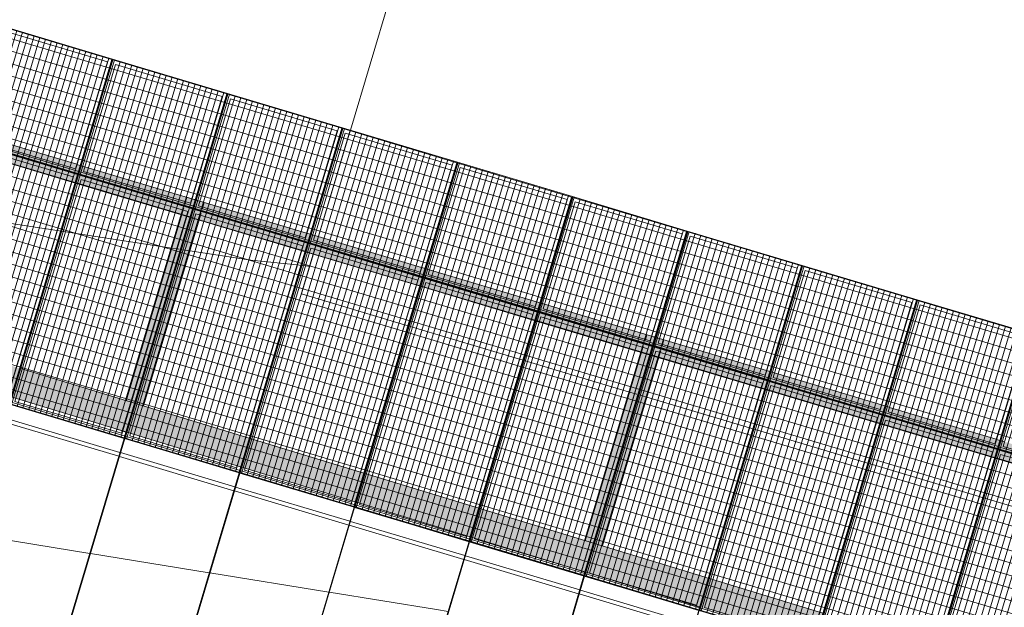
# Model space of a CAD drawing. Header units: metres. Extents: x -373759 to -373409, y 810976 to 811228.
# Tile 109 of 153: x -373553.12 to -373544.91, y 811109.8 to 811114.69. Entities that reach past the tile are written whole.
import ezdxf

# ---------------------------------------------------------------- set-up
doc = ezdxf.new("R2010")
doc.units = ezdxf.units.M
doc.header["$XCLIPFRAME"] = 2
for name, color, linetype, lineweight in [('A-FLOR', 7, 'Continuous', 5), ('A-GENM', 7, 'Continuous', 5), ('I-WALL', 7, 'Continuous', 5), ('S-BEAM', 7, 'Continuous', 5)]:
    doc.layers.add(name, color=color, linetype=linetype, lineweight=lineweight)
doc.layers.add('BASE ALAMEDA JULIO MULLER 1_explodidoR01_dwg', color=7, linetype='Continuous', lineweight=5, true_color=0x767676)
doc.layers.add('Curva_Intermediária', color=7, linetype='Continuous', lineweight=9, true_color=0x656565)
picture_1 = doc.add_image_def('image1.jpg', size_in_pixel=(999, 584))

# ---------------------------------------------------------------- blocks, each defined once
blk = doc.blocks.new('BVG-PEX-URB-RV-CULT-0003_rvt-1-PISTA INFERIOR PARTE 1')
at = {"layer": 'A-FLOR', "color": 8, "true_color": 0x808080}
for p, q in [((-173212.9, 854845.3), (-174109.6, 851845.2)), ((-174109.7, 851844.8), (-174111.1, 851840.4)), ((-174119.6, 851811.6), (-174374.5, 850958.9)), ((-174111.6, 851838.5), (-174119.6, 851811.6)), ((-174374.5, 850958.9), (-174386, 850920.6)), ((-174401.7, 850868.1), (-174406, 850853.5)), ((-174396.1, 850886.7), (-174397.1, 850883.3)), ((-174386, 850920.6), (-174390.3, 850906)), ((-174417.5, 850815.2), (-174517.1, 850482)), ((-174406, 850853.5), (-174417.5, 850815.2)), ((-174517.1, 850482), (-173658.4, 850225.3)), ((-173658.4, 850225.3), (-173625.9, 850215.6)), ((-173623.8, 850215), (-173591.3, 850205.3)), ((-173591.3, 850205.3), (-172700.3, 849939)), ((-172700.3, 849939), (-172667.7, 849929.3)), ((-172665.7, 849928.7), (-172633.2, 849918.9)), ((-172633.2, 849918.9), (-171782, 849664.5)), ((-171782, 849664.5), (-171742.1, 849652.6)), ((-171742.1, 849652.6), (-171725.9, 849647.7)), ((-171724.8, 849647.4), (-171721.9, 849646.5)), ((-171713.4, 849644), (-171709.6, 849642.9)), ((-171695.4, 849638.6), (-171692.2, 849637.7)), ((-171691.2, 849637.4), (-171675.1, 849632.6)), ((-171675.1, 849632.6), (-171638.3, 849621.6)), ((-171638.3, 849621.6), (-170784, 849366.2)), ((-170784, 849366.2), (-170751.5, 849356.5)), ((-170749.5, 849355.9), (-170717, 849346.2)), ((-170717, 849346.2), (-169825.9, 849079.9)), ((-169825.9, 849079.9), (-169797.2, 849071.3)), ((-169791.4, 849069.5), (-169758.8, 849059.8)), ((-169758.8, 849059.8), (-168867.8, 848793.5)), ((-168867.8, 848793.5), (-168835.3, 848783.8)), ((-168833.2, 848783.2), (-168800.7, 848773.5)), ((-168800.7, 848773.5), (-167949.5, 848519))]:
    blk.add_line(p, q, dxfattribs=at)
blk = doc.blocks.new('BASE ALAMEDA JULIO MULLER 1_explodidoR01_dwg-478056-PISTA INFERIOR PARTE 1')
at = {"layer": 'Curva_Intermediária', "color": 9, "lineweight": 5, "true_color": 0xc0c0c0}
for p, q in [((69437.8, 867563.6), (68583.2, 867952.9)), ((69468.8, 867549.4), (69437.8, 867563.6)), ((69502.1, 867534.2), (69471.1, 867548.4)), ((70318.5, 867162.3), (69502.1, 867534.2)), ((70356.7, 867144.9), (70318.5, 867162.3)), ((70372.4, 867137.7), (70356.7, 867144.9)), ((70376.2, 867136), (70373.3, 867137.3)), ((70388, 867130.6), (70384.2, 867132.3)), ((70404.7, 867123), (70401.5, 867124.5)), ((70421, 867115.6), (70405.5, 867122.6)), ((70456.3, 867099.5), (70421, 867115.6)), ((70924.5, 866886.2), (70456.3, 867099.5)), ((71285.2, 866741.4), (70924.5, 866886.2)), ((71317.8, 866728.3), (71285.2, 866741.4)), ((71351.3, 866714.8), (71318.7, 866727.9)), ((71383.2, 866702), (71351.3, 866714.8)), ((69881.1, 864474.4), (68971.9, 864899)), ((70794.9, 864047.7), (69885.7, 864472.3))]:
    blk.add_line(p, q, dxfattribs=at)
at = {"layer": 'Curva_Intermediária', "color": 9, "lineweight": 5, "true_color": 0xc0c0c0, "flags": 128}
for points in [[(68967.3, 864901.1), (68108.5, 865302.2), (68059.8, 865328.4)], [(71708.5, 863620.8), (71620.5, 863662.2), (70799.4, 864045.6)]]:
    blk.add_lwpolyline(points, dxfattribs=at)
blk = doc.blocks.new('_EST_ PLACA PISO ESTRUTURAL MEIO - _EST_ PLACA PISO ESTRUTURAL MEIO-V189-PISTA INFERIOR PARTE 1')
at = {"layer": 'A-GENM', "color": 253, "true_color": 0xaaaaaa}
for p, q in [((-1000, 500), (-1000, -500)), ((-997.5, 500), (997.5, 500)), ((-875.8, 500), (-997.5, 500)), ((997.5, 497.5), (-997.5, 497.5)), ((-997.5, 497.5), (997.5, 497.5)), ((-997.5, 497.5), (-997.5, -497.5)), ((-997.5, 497.5), (-997.5, -497.5)), ((-997.5, -497.5), (-997.5, 497.5)), ((-997.5, 497.5), (-997.5, -497.5)), ((-842.5, 500), (-875.8, 500)), ((-875.8, 497.5), (-875.8, -497.5)), ((842.5, 500), (-842.5, 500)), ((-842.5, -497.5), (-842.5, 497.5)), ((875.8, 500), (842.5, 500)), ((842.5, 497.5), (842.5, -497.5)), ((997.5, 500), (875.8, 500)), ((875.8, 497.5), (875.8, -497.5)), ((997.5, -497.5), (997.5, 497.5)), ((997.5, 497.5), (997.5, -497.5)), ((997.5, 497.5), (997.5, -497.5)), ((997.5, 497.5), (997.5, -497.5)), ((1000, 500), (1000, -500)), ((997.5, -497.5), (-997.5, -497.5)), ((-997.5, -497.5), (997.5, -497.5)), ((-997.5, -500), (-875.8, -500)), ((997.5, -500), (-997.5, -500)), ((-875.8, -500), (-842.5, -500)), ((-842.5, -500), (842.5, -500)), ((842.5, -500), (875.8, -500)), ((875.8, -500), (997.5, -500))]:
    blk.add_line(p, q, dxfattribs=at)
blk = doc.blocks.new('_EST_ PLACA PISO ESTRUTURAL MEIO - _EST_ PLACA PISO ESTRUTURAL MEIO-V276-PISTA INFERIOR PARTE 1')
at = {"layer": 'A-GENM', "color": 253, "true_color": 0xaaaaaa}
for p, q in [((-1000, 500), (-1000, -500)), ((-997.5, 500), (997.5, 500)), ((-875.8, 500), (-997.5, 500)), ((-997.5, 499.2), (-997.5, 500)), ((-997.5, 500), (-997.5, 499.2)), ((997.5, 497.5), (-997.5, 497.5)), ((-997.5, 497.5), (997.5, 497.5)), ((-997.5, 497.5), (-997.5, -497.5)), ((-997.5, 497.5), (-997.5, -497.5)), ((-997.5, -497.5), (-997.5, 497.5)), ((-997.5, 497.5), (-997.5, -497.5)), ((-842.5, 500), (-875.8, 500)), ((-875.8, 497.5), (-875.8, -497.5)), ((842.5, 500), (-842.5, 500)), ((-842.5, -497.5), (-842.5, 497.5)), ((875.8, 500), (842.5, 500)), ((842.5, 497.5), (842.5, -497.5)), ((997.5, 500), (875.8, 500)), ((875.8, 497.5), (875.8, -497.5)), ((997.5, -497.5), (997.5, 497.5)), ((997.5, 497.5), (997.5, -497.5)), ((997.5, 497.5), (997.5, -497.5)), ((997.5, 497.5), (997.5, -497.5)), ((1000, 500), (1000, -500)), ((997.5, -497.5), (-997.5, -497.5)), ((-997.5, -497.5), (997.5, -497.5)), ((-997.5, -500), (-875.8, -500)), ((997.5, -500), (-997.5, -500)), ((-875.8, -500), (-842.5, -500)), ((-842.5, -500), (842.5, -500)), ((842.5, -500), (875.8, -500)), ((875.8, -500), (997.5, -500))]:
    blk.add_line(p, q, dxfattribs=at)
blk = doc.blocks.new('_EME_ GRADEX PISO 3X1  - _EME_ GRADEX PISO 3X1 -V279-PISTA INFERIOR PARTE 1')
at = {"layer": 'A-GENM', "true_color": 0xaaaaaa}
h = blk.add_hatch(dxfattribs=at)
h.set_pattern_fill('FP_1', color=253, style=0, pattern_type=2)
h.set_pattern_definition([(270, (3125.54, 1874.46), (100, 6e-15), []), (0, (3125.54, 1874.46), (0, 50), [])])
h.paths.add_polyline_path([(0, -1000), (3000, -1000), (3000, 0), (0, 0), (0, -491.2)], flags=0)
at = {"layer": 'A-GENM', "color": 253, "true_color": 0xaaaaaa}
for p, q in [((0, 0), (2000, 0)), ((2000, 0), (0, 0)), ((0, 0), (0, -1000)), ((0, 0), (3000, 0)), ((3000, 0), (0, 0)), ((0, 0), (0, -1000)), ((2000, 0), (2000, -1000)), ((2000, -1000), (2000, 0)), ((3000, 0), (3000, -1000)), ((3000, -1000), (3000, 0)), ((0, -997.5), (0, -2.5)), ((0, -997.5), (0, -2.5)), ((5, -5), (1995, -5)), ((5, -995), (5, -5)), ((5, -5), (1995, -5)), ((5, -995), (5, -5)), ((1965, -35), (35, -35)), ((35, -35), (35, -965)), ((35, -965), (35, -35)), ((35, -35), (1965, -35)), ((1965, -965), (1965, -35)), ((1965, -35), (1965, -965)), ((1995, -5), (1995, -995)), ((1995, -5), (1995, -995)), ((2000, -1000), (2000, 0)), ((2000, 0), (3000, 0)), ((3000, 0), (2000, 0)), ((2000, 0), (2000, -1000)), ((2005, -5), (2995, -5)), ((2005, -995), (2005, -5)), ((2005, -5), (2995, -5)), ((2005, -995), (2005, -5)), ((2965, -35), (2035, -35)), ((2035, -35), (2035, -965)), ((2035, -965), (2035, -35)), ((2035, -35), (2965, -35)), ((2965, -965), (2965, -35)), ((2965, -35), (2965, -965)), ((2995, -5), (2995, -995)), ((2995, -5), (2995, -995)), ((3000, 0), (3000, -1000)), ((3000, -1000), (3000, 0)), ((35, -965), (1965, -965)), ((1965, -965), (35, -965)), ((2035, -965), (2965, -965)), ((2965, -965), (2035, -965)), ((2000, -1000), (0, -1000)), ((0, -1000), (2000, -1000)), ((3000, -1000), (0, -1000)), ((0, -1000), (3000, -1000)), ((1995, -995), (5, -995)), ((1995, -995), (5, -995)), ((3000, -1000), (2000, -1000)), ((2000, -1000), (3000, -1000)), ((2995, -995), (2005, -995)), ((2995, -995), (2005, -995))]:
    blk.add_line(p, q, dxfattribs=at)
blk = doc.blocks.new('M_W-Wide Flange - VIGA I 15X17-4432594-PISTA INFERIOR PARTE 1')
at = {"layer": 'S-BEAM', "true_color": 0xff8080, "transparency": 33554432}
for points in [[(-20037, 75), (-20036.3, 19.7), (20035.9, 21.8), (20035.9, 75), (-20036.8, 75)], [(-20037, 75), (-20037, -75), (20035.9, -75), (20035.9, 75), (-20036.8, 75)], [(-20037, 19.7), (-20036.4, 2.7), (20035.9, 5), (20033.3, 19.7), (-20037, 19.7)], [(-20037, -2.8), (-20034.5, -19.8), (20035.9, -19.8), (20035.2, -2.8), (-20035.1, -2.8)], [(-20037, -19.8), (-20037, -75), (20035.9, -75), (20035.9, -19.8), (-20035.7, -19.8)]]:
    blk.add_hatch(color=11, dxfattribs=at).paths.add_polyline_path(points, flags=0)
at = {"layer": 'S-BEAM'}
for p, q in [((960.2, 2.7), (-34.3, 2.7)), ((1960.2, 2.7), (965.7, 2.7)), ((2960.2, 2.7), (1965.7, 2.7)), ((3960.2, 2.7), (2965.7, 2.7)), ((4960.2, 2.7), (3965.7, 2.7)), ((5960.2, 2.7), (4965.7, 2.7)), ((6960.2, 2.7), (5965.7, 2.7)), ((7960.2, 2.7), (6965.7, 2.7)), ((8960.2, 2.7), (7965.7, 2.7)), ((9960.2, 2.7), (8965.7, 2.7)), ((960.2, -2.8), (-34.3, -2.8)), ((1960.2, -2.8), (965.7, -2.8)), ((2960.2, -2.8), (1965.7, -2.8)), ((3960.2, -2.8), (2965.7, -2.8)), ((4960.2, -2.8), (3965.7, -2.8)), ((5960.2, -2.8), (4965.7, -2.8)), ((6960.2, -2.8), (5965.7, -2.8)), ((7960.2, -2.8), (6965.7, -2.8)), ((8960.2, -2.8), (7965.7, -2.8)), ((9960.2, -2.8), (8965.7, -2.8))]:
    blk.add_line(p, q, dxfattribs=at)
at = {"layer": 'S-BEAM', "color": 1, "true_color": 0xff0000}
for p, q in [((928, 75), (-2, 75)), ((-2, 75), (928, 75)), ((-2, 75), (928, 75)), ((-2, 75), (928, 75)), ((956.9, 75), (928, 75)), ((928, 75), (956.9, 75)), ((928, 75), (956.9, 75)), ((928, 75), (956.9, 75)), ((962.8, 75), (958, 75)), ((958, 75), (962.8, 75)), ((958, 75), (962.8, 75)), ((958, 75), (962.8, 75)), ((968, 75), (963.2, 75)), ((963.2, 75), (968, 75)), ((963.2, 75), (968, 75)), ((963.2, 75), (968, 75)), ((998, 75), (969, 75)), ((969, 75), (998, 75)), ((969, 75), (998, 75)), ((969, 75), (998, 75)), ((1928, 75), (998, 75)), ((998, 75), (1928, 75)), ((998, 75), (1928, 75)), ((998, 75), (1928, 75)), ((1956.9, 75), (1928, 75)), ((1928, 75), (1956.9, 75)), ((1928, 75), (1956.9, 75)), ((1928, 75), (1956.9, 75)), ((1962.8, 75), (1958, 75)), ((1958, 75), (1962.8, 75)), ((1958, 75), (1962.8, 75)), ((1958, 75), (1962.8, 75)), ((1968, 75), (1963.2, 75)), ((1963.2, 75), (1968, 75)), ((1963.2, 75), (1968, 75)), ((1963.2, 75), (1968, 75)), ((1998, 75), (1969, 75)), ((1969, 75), (1998, 75)), ((1969, 75), (1998, 75)), ((1969, 75), (1998, 75)), ((2928, 75), (1998, 75)), ((1998, 75), (2928, 75)), ((1998, 75), (2928, 75)), ((1998, 75), (2928, 75)), ((2956.9, 75), (2928, 75)), ((2928, 75), (2956.9, 75)), ((2928, 75), (2956.9, 75)), ((2928, 75), (2956.9, 75)), ((2962.8, 75), (2958, 75)), ((2958, 75), (2962.8, 75)), ((2958, 75), (2962.8, 75)), ((2958, 75), (2962.8, 75)), ((2968, 75), (2963.2, 75)), ((2963.2, 75), (2968, 75)), ((2963.2, 75), (2968, 75)), ((2963.2, 75), (2968, 75)), ((2998, 75), (2969, 75)), ((2969, 75), (2998, 75)), ((2969, 75), (2998, 75)), ((2969, 75), (2998, 75)), ((3928, 75), (2998, 75)), ((2998, 75), (3928, 75)), ((2998, 75), (3928, 75)), ((2998, 75), (3928, 75)), ((3956.9, 75), (3928, 75)), ((3928, 75), (3956.9, 75)), ((3928, 75), (3956.9, 75)), ((3928, 75), (3956.9, 75)), ((3962.8, 75), (3958, 75)), ((3958, 75), (3962.8, 75)), ((3958, 75), (3962.8, 75)), ((3958, 75), (3962.8, 75)), ((3968, 75), (3963.2, 75)), ((3963.2, 75), (3968, 75)), ((3963.2, 75), (3968, 75)), ((3963.2, 75), (3968, 75)), ((3998, 75), (3969, 75)), ((3969, 75), (3998, 75)), ((3969, 75), (3998, 75)), ((3969, 75), (3998, 75)), ((4928, 75), (3998, 75)), ((3998, 75), (4928, 75)), ((3998, 75), (4928, 75)), ((3998, 75), (4928, 75)), ((4956.9, 75), (4928, 75)), ((4928, 75), (4956.9, 75)), ((4928, 75), (4956.9, 75)), ((4928, 75), (4956.9, 75)), ((4962.8, 75), (4958, 75)), ((4958, 75), (4962.8, 75)), ((4958, 75), (4962.8, 75)), ((4958, 75), (4962.8, 75)), ((4968, 75), (4963.2, 75)), ((4963.2, 75), (4968, 75)), ((4963.2, 75), (4968, 75)), ((4963.2, 75), (4968, 75)), ((4998, 75), (4969, 75)), ((4969, 75), (4998, 75)), ((4969, 75), (4998, 75)), ((4969, 75), (4998, 75)), ((5928, 75), (4998, 75)), ((4998, 75), (5928, 75)), ((4998, 75), (5928, 75)), ((4998, 75), (5928, 75)), ((5956.9, 75), (5928, 75)), ((5928, 75), (5956.9, 75)), ((5928, 75), (5956.9, 75)), ((5928, 75), (5956.9, 75)), ((5962.8, 75), (5958, 75)), ((5958, 75), (5962.8, 75)), ((5958, 75), (5962.8, 75)), ((5958, 75), (5962.8, 75)), ((5968, 75), (5963.2, 75)), ((5963.2, 75), (5968, 75)), ((5963.2, 75), (5968, 75)), ((5963.2, 75), (5968, 75)), ((5998, 75), (5969, 75)), ((5969, 75), (5998, 75)), ((5969, 75), (5998, 75)), ((5969, 75), (5998, 75)), ((6928, 75), (5998, 75)), ((5998, 75), (6928, 75)), ((5998, 75), (6928, 75)), ((5998, 75), (6928, 75)), ((6956.9, 75), (6928, 75)), ((6928, 75), (6956.9, 75)), ((6928, 75), (6956.9, 75)), ((6928, 75), (6956.9, 75)), ((6962.8, 75), (6958, 75)), ((6958, 75), (6962.8, 75)), ((6958, 75), (6962.8, 75)), ((6958, 75), (6962.8, 75)), ((6968, 75), (6963.2, 75)), ((6963.2, 75), (6968, 75)), ((6963.2, 75), (6968, 75)), ((6963.2, 75), (6968, 75)), ((6998, 75), (6969, 75)), ((6969, 75), (6998, 75)), ((6969, 75), (6998, 75)), ((6969, 75), (6998, 75)), ((7928, 75), (6998, 75)), ((6998, 75), (7928, 75)), ((6998, 75), (7928, 75)), ((6998, 75), (7928, 75)), ((7956.9, 75), (7928, 75)), ((7928, 75), (7956.9, 75)), ((7928, 75), (7956.9, 75)), ((7928, 75), (7956.9, 75)), ((7962.8, 75), (7958, 75)), ((7958, 75), (7962.8, 75)), ((7958, 75), (7962.8, 75)), ((7958, 75), (7962.8, 75)), ((7968, 75), (7963.2, 75)), ((7963.2, 75), (7968, 75)), ((7963.2, 75), (7968, 75)), ((7963.2, 75), (7968, 75)), ((7998, 75), (7969, 75)), ((7969, 75), (7998, 75)), ((7969, 75), (7998, 75)), ((7969, 75), (7998, 75)), ((8928, 75), (7998, 75)), ((7998, 75), (8928, 75)), ((7998, 75), (8928, 75)), ((7998, 75), (8928, 75)), ((8956.9, 75), (8928, 75)), ((8928, 75), (8956.9, 75)), ((8928, 75), (8956.9, 75)), ((8928, 75), (8956.9, 75)), ((8962.8, 75), (8958, 75)), ((8958, 75), (8962.8, 75)), ((8958, 75), (8962.8, 75)), ((8958, 75), (8962.8, 75)), ((8968, 75), (8963.2, 75)), ((8963.2, 75), (8968, 75)), ((8963.2, 75), (8968, 75)), ((8963.2, 75), (8968, 75)), ((8998, 75), (8969, 75)), ((8969, 75), (8998, 75)), ((8969, 75), (8998, 75)), ((8969, 75), (8998, 75)), ((9928, 75), (8998, 75)), ((8998, 75), (9928, 75)), ((8998, 75), (9928, 75)), ((8998, 75), (9928, 75)), ((929.2, -75), (958, -75)), ((929.2, -75), (958, -75)), ((929.2, -75), (958, -75)), ((929.2, -75), (958, -75)), ((958.3, -75), (967.6, -75)), ((958.3, -75), (967.6, -75)), ((958.3, -75), (967.6, -75)), ((958.3, -75), (967.6, -75)), ((968, -75), (996.7, -75)), ((968, -75), (996.7, -75)), ((968, -75), (996.7, -75)), ((968, -75), (996.7, -75)), ((998, -75), (1928, -75)), ((998, -75), (1928, -75)), ((998, -75), (1928, -75)), ((998, -75), (1928, -75)), ((1929.2, -75), (1958, -75)), ((1929.2, -75), (1958, -75)), ((1929.2, -75), (1958, -75)), ((1929.2, -75), (1958, -75)), ((1958.3, -75), (1967.6, -75)), ((1958.3, -75), (1967.6, -75)), ((1958.3, -75), (1967.6, -75)), ((1958.3, -75), (1967.6, -75)), ((1968, -75), (1996.7, -75)), ((1968, -75), (1996.7, -75)), ((1968, -75), (1996.7, -75)), ((1968, -75), (1996.7, -75)), ((1998, -75), (2928, -75)), ((1998, -75), (2928, -75)), ((1998, -75), (2928, -75)), ((1998, -75), (2928, -75)), ((2929.2, -75), (2958, -75)), ((2929.2, -75), (2958, -75)), ((2929.2, -75), (2958, -75)), ((2929.2, -75), (2958, -75)), ((2958.3, -75), (2967.6, -75)), ((2958.3, -75), (2967.6, -75)), ((2958.3, -75), (2967.6, -75)), ((2958.3, -75), (2967.6, -75)), ((2968, -75), (2996.7, -75)), ((2968, -75), (2996.7, -75)), ((2968, -75), (2996.7, -75)), ((2968, -75), (2996.7, -75)), ((2998, -75), (3928, -75)), ((2998, -75), (3928, -75)), ((2998, -75), (3928, -75)), ((2998, -75), (3928, -75)), ((3929.2, -75), (3958, -75)), ((3929.2, -75), (3958, -75)), ((3929.2, -75), (3958, -75)), ((3929.2, -75), (3958, -75)), ((3958.3, -75), (3967.6, -75)), ((3958.3, -75), (3967.6, -75)), ((3958.3, -75), (3967.6, -75)), ((3958.3, -75), (3967.6, -75)), ((3968, -75), (3996.7, -75)), ((3968, -75), (3996.7, -75)), ((3968, -75), (3996.7, -75)), ((3968, -75), (3996.7, -75)), ((3998, -75), (4928, -75)), ((3998, -75), (4928, -75)), ((3998, -75), (4928, -75)), ((3998, -75), (4928, -75)), ((4929.2, -75), (4958, -75)), ((4929.2, -75), (4958, -75)), ((4929.2, -75), (4958, -75)), ((4929.2, -75), (4958, -75)), ((4958.3, -75), (4967.6, -75)), ((4958.3, -75), (4967.6, -75)), ((4958.3, -75), (4967.6, -75)), ((4958.3, -75), (4967.6, -75)), ((4968, -75), (4996.7, -75)), ((4968, -75), (4996.7, -75)), ((4968, -75), (4996.7, -75)), ((4968, -75), (4996.7, -75)), ((4998, -75), (5928, -75)), ((4998, -75), (5928, -75)), ((4998, -75), (5928, -75)), ((4998, -75), (5928, -75)), ((5929.2, -75), (5958, -75)), ((5929.2, -75), (5958, -75)), ((5929.2, -75), (5958, -75)), ((5929.2, -75), (5958, -75)), ((5958.3, -75), (5967.6, -75)), ((5958.3, -75), (5967.6, -75)), ((5958.3, -75), (5967.6, -75)), ((5958.3, -75), (5967.6, -75)), ((5968, -75), (5996.7, -75)), ((5968, -75), (5996.7, -75)), ((5968, -75), (5996.7, -75)), ((5968, -75), (5996.7, -75)), ((5998, -75), (6928, -75)), ((5998, -75), (6928, -75)), ((5998, -75), (6928, -75)), ((5998, -75), (6928, -75)), ((6929.2, -75), (6958, -75)), ((6929.2, -75), (6958, -75)), ((6929.2, -75), (6958, -75)), ((6929.2, -75), (6958, -75)), ((6958.3, -75), (6967.6, -75)), ((6958.3, -75), (6967.6, -75)), ((6958.3, -75), (6967.6, -75)), ((6958.3, -75), (6967.6, -75)), ((6968, -75), (6996.7, -75)), ((6968, -75), (6996.7, -75)), ((6968, -75), (6996.7, -75)), ((6968, -75), (6996.7, -75)), ((6998, -75), (7928, -75)), ((6998, -75), (7928, -75)), ((6998, -75), (7928, -75)), ((6998, -75), (7928, -75)), ((7929.2, -75), (7958, -75)), ((7929.2, -75), (7958, -75)), ((7929.2, -75), (7958, -75)), ((7929.2, -75), (7958, -75)), ((7958.3, -75), (7967.6, -75)), ((7958.3, -75), (7967.6, -75)), ((7958.3, -75), (7967.6, -75)), ((7958.3, -75), (7967.6, -75)), ((7968, -75), (7996.7, -75)), ((7968, -75), (7996.7, -75)), ((7968, -75), (7996.7, -75)), ((7968, -75), (7996.7, -75)), ((7998, -75), (8928, -75)), ((7998, -75), (8928, -75)), ((7998, -75), (8928, -75)), ((7998, -75), (8928, -75)), ((8929.2, -75), (8958, -75)), ((8929.2, -75), (8958, -75)), ((8929.2, -75), (8958, -75)), ((8929.2, -75), (8958, -75)), ((8958.3, -75), (8967.6, -75)), ((8958.3, -75), (8967.6, -75)), ((8958.3, -75), (8967.6, -75)), ((8958.3, -75), (8967.6, -75)), ((8968, -75), (8996.7, -75)), ((8968, -75), (8996.7, -75)), ((8968, -75), (8996.7, -75)), ((8968, -75), (8996.7, -75)), ((8998, -75), (9928, -75)), ((8998, -75), (9928, -75)), ((8998, -75), (9928, -75)), ((8998, -75), (9928, -75))]:
    blk.add_line(p, q, dxfattribs=at)
blk = doc.blocks.new('M_W-Wide Flange - VIGA I 25X15-4432116-PISTA INFERIOR PARTE 1')
at = {"layer": 'S-BEAM'}
for p, q in [((933.3, 2.7), (-685.8, 2.7)), ((991.6, 2.7), (933.3, 2.7)), ((1011.6, 2.7), (1004.4, 2.7)), ((1026.7, 2.7), (1023.6, 2.7)), ((1083.3, 2.7), (1028, 2.7)), ((933.3, -2.8), (-685.8, -2.8)), ((991.6, -2.8), (933.3, -2.8)), ((1026.7, -2.8), (1023.6, -2.8)), ((1083.3, -2.8), (1028, -2.8))]:
    blk.add_line(p, q, dxfattribs=at)
blk = doc.blocks.new('M_W-Wide Flange - VIGA I 25X15-4432117-PISTA INFERIOR PARTE 1')
at = {"layer": 'S-BEAM'}
for p, q in [((944.1, 2.7), (-696.6, 2.7)), ((999.4, 2.7), (944.1, 2.7)), ((1022.5, 2.7), (1015.8, 2.7)), ((1094.1, 2.7), (1038.9, 2.7)), ((944.1, -2.8), (-696.6, -2.8)), ((999.4, -2.8), (944.1, -2.8)), ((1094.1, -2.8), (1038.9, -2.8))]:
    blk.add_line(p, q, dxfattribs=at)

msp = doc.modelspace()

# ---------------------------------------------------------------- hatches: boundary and pattern name
at = {"layer": 'I-WALL', "true_color": 0x808080}
msp.add_hatch(color=8, dxfattribs=at).paths.add_polyline_path([(-373528.3126, 811103.9682), (-373528.241, 811104.2078), (-373567.3067, 811116.1154), (-373566.8176, 811115.7049), (-373528.315, 811103.969)], flags=0)
at = {"layer": 'S-BEAM', "true_color": 0xff8080, "transparency": 33554432}
h = msp.add_hatch(color=11, dxfattribs=at)
h.paths.add_polyline_path([(-373552.2472, 811111.2636), (-373552.2472, 811111.2637), (-373552.26, 811111.2674)], flags=0)
h.paths.add_polyline_path([(-373552.1755, 811111.5032), (-373551.67, 811113.1984), (-373551.7219, 811113.2139), (-373552.2256, 811111.5185), (-373552.1847, 811111.506)], flags=0)
h = msp.add_hatch(color=11, dxfattribs=at)
h.paths.add_polyline_path([(-373552.2309, 811111.2587), (-373552.2331, 811111.2594), (-373552.2314, 811111.2589)], flags=0)
h.paths.add_polyline_path([(-373552.1593, 811111.4983), (-373551.6549, 811113.1939), (-373551.6697, 811113.1956), (-373552.175, 811111.5031), (-373552.1598, 811111.4984)], flags=0)
for points in [[(-373552.0849, 811111.4756), (-373551.5782, 811113.171), (-373551.7219, 811113.2139), (-373552.2284, 811111.5193), (-373552.1217, 811111.4868)], [(-373552.1378, 811111.4917), (-373551.6311, 811113.1868), (-373551.6476, 811113.191), (-373552.1515, 811111.4959), (-373552.1414, 811111.4928)], [(-373552.0849, 811111.4756), (-373551.5782, 811113.171), (-373551.6311, 811113.1868), (-373552.1378, 811111.4917), (-373552.1217, 811111.4868)], [(-373548.2586, 811110.3093), (-373547.7457, 811112.0255), (-373547.8894, 811112.0684), (-373548.4021, 811110.3531), (-373548.2954, 811110.3205)], [(-373548.3115, 811110.3254), (-373547.7986, 811112.0413), (-373547.8151, 811112.0455), (-373548.3253, 811110.3296), (-373548.3152, 811110.3266)], [(-373548.2586, 811110.3093), (-373547.7457, 811112.0255), (-373547.7986, 811112.0413), (-373548.3115, 811110.3254), (-373548.2954, 811110.3205)]]:
    msp.add_hatch(color=11, dxfattribs=at).paths.add_polyline_path(points, flags=0)
h = msp.add_hatch(color=11, dxfattribs=at)
h.paths.add_polyline_path([(-373548.4209, 811110.0973), (-373548.4209, 811110.0974), (-373548.4333, 811110.101)], flags=0)
h.paths.add_polyline_path([(-373548.3493, 811110.337), (-373547.8375, 811112.0529), (-373547.8894, 811112.0684), (-373548.3993, 811110.3522), (-373548.3587, 811110.3398)], flags=0)
h = msp.add_hatch(color=11, dxfattribs=at)
h.paths.add_polyline_path([(-373548.4046, 811110.0924), (-373548.4068, 811110.0931), (-373548.4052, 811110.0926)], flags=0)
h.paths.add_polyline_path([(-373548.333, 811110.332), (-373547.8224, 811112.0484), (-373547.8372, 811112.0502), (-373548.3488, 811110.3368), (-373548.3335, 811110.3321)], flags=0)

# ---------------------------------------------------------------- linework, layer by layer
at = {"layer": 'I-WALL'}
for p, q in [((-373553.1158, 811111.7898), (-373553.1077, 811111.7874)), ((-373553.1069, 811111.7871), (-373552.1599, 811111.4985)), ((-373552.2315, 811111.2589), (-373553.1785, 811111.5476)), ((-373552.1592, 811111.4983), (-373552.1511, 811111.4958)), ((-373552.1504, 811111.4956), (-373551.2034, 811111.2069)), ((-373552.2221, 811111.2561), (-373552.2314, 811111.2589)), ((-373551.275, 811110.9674), (-373552.222, 811111.256)), ((-373551.2027, 811111.2067), (-373551.1945, 811111.2042)), ((-373551.1938, 811111.204), (-373550.2468, 811110.9153)), ((-373551.2655, 811110.9645), (-373551.2748, 811110.9673)), ((-373550.3184, 811110.6758), (-373551.2654, 811110.9645)), ((-373550.2461, 811110.9151), (-373550.2379, 811110.9126)), ((-373550.2372, 811110.9124), (-373549.2902, 811110.6238)), ((-373550.3089, 811110.6729), (-373550.3183, 811110.6758)), ((-373549.3618, 811110.3842), (-373550.3088, 811110.6729)), ((-373549.2896, 811110.6236), (-373549.2814, 811110.6211)), ((-373549.2807, 811110.6208), (-373548.3337, 811110.3322)), ((-373549.3523, 811110.3813), (-373549.3617, 811110.3842)), ((-373548.4053, 811110.0927), (-373549.3523, 811110.3813)), ((-373548.333, 811110.332), (-373548.3248, 811110.3295)), ((-373548.3241, 811110.3293), (-373547.4022, 811110.0483)), ((-373548.3958, 811110.0898), (-373548.4052, 811110.0926)), ((-373547.4487, 811109.8011), (-373548.3957, 811110.0897)), ((-373547.3998, 811110.0475), (-373547.3771, 811110.0406)), ((-373547.3764, 811110.0404), (-373547.3682, 811110.0379)), ((-373547.3675, 811110.0377), (-373546.4205, 811109.7491)), ((-373547.4392, 811109.7982), (-373547.4486, 811109.8011))]:
    msp.add_line(p, q, dxfattribs=at)
at = {"layer": 'S-BEAM', "color": 1, "true_color": 0xff0000}
for p, q in [((-373551.7381, 811113.1597), (-373551.739, 811113.1568)), ((-373551.739, 811113.1568), (-373551.7381, 811113.1597)), ((-373551.739, 811113.1568), (-373551.7381, 811113.1597)), ((-373551.739, 811113.1568), (-373551.7381, 811113.1597)), ((-373551.7337, 811113.1743), (-373551.7377, 811113.161)), ((-373551.7377, 811113.161), (-373551.7337, 811113.1743)), ((-373551.7377, 811113.161), (-373551.7337, 811113.1743)), ((-373551.7377, 811113.161), (-373551.7337, 811113.1743)), ((-373551.7219, 811113.2139), (-373551.7334, 811113.1756)), ((-373551.7334, 811113.1756), (-373551.7219, 811113.2139)), ((-373551.7334, 811113.1756), (-373551.7219, 811113.2139)), ((-373551.7334, 811113.1756), (-373551.7219, 811113.2139)), ((-373551.7219, 811113.2139), (-373551.6821, 811113.202)), ((-373551.6821, 811113.202), (-373551.7219, 811113.2139)), ((-373551.7219, 811113.2139), (-373551.6821, 811113.202)), ((-373551.6821, 811113.202), (-373551.7219, 811113.2139)), ((-373551.6809, 811113.2016), (-373551.669, 811113.1981)), ((-373551.669, 811113.1981), (-373551.6809, 811113.2016)), ((-373551.6809, 811113.2016), (-373551.6533, 811113.1934)), ((-373551.6575, 811113.1946), (-373551.6809, 811113.2016)), ((-373551.669, 811113.1981), (-373551.6575, 811113.1946)), ((-373551.6549, 811113.1939), (-373551.669, 811113.1981)), ((-373551.6575, 811113.1946), (-373551.6527, 811113.1932)), ((-373551.6532, 811113.1934), (-373551.6549, 811113.1939)), ((-373551.6527, 811113.1932), (-373551.6532, 811113.1934)), ((-373551.653, 811113.1933), (-373551.6441, 811113.1906)), ((-373551.6485, 811113.192), (-373551.653, 811113.1933)), ((-373551.6469, 811113.1915), (-373551.6474, 811113.1916)), ((-373551.6474, 811113.1916), (-373551.6469, 811113.1915)), ((-373551.6452, 811113.191), (-373551.6469, 811113.1915)), ((-373551.6469, 811113.1915), (-373551.6426, 811113.1902)), ((-373551.6426, 811113.1902), (-373551.6452, 811113.191)), ((-373551.6438, 811113.1905), (-373551.6162, 811113.1823)), ((-373551.6311, 811113.1868), (-373551.6426, 811113.1902)), ((-373551.6426, 811113.1902), (-373551.6393, 811113.1892)), ((-373551.6162, 811113.1823), (-373551.6426, 811113.1902)), ((-373551.6393, 811113.1892), (-373551.6311, 811113.1868)), ((-373551.6162, 811113.1823), (-373551.6311, 811113.1868)), ((-373551.6311, 811113.1868), (-373551.6162, 811113.1823)), ((-373551.615, 811113.182), (-373551.5782, 811113.171)), ((-373551.5782, 811113.171), (-373551.615, 811113.182)), ((-373551.615, 811113.182), (-373551.5782, 811113.171)), ((-373551.5782, 811113.171), (-373551.615, 811113.182)), ((-373551.5896, 811113.1326), (-373551.5782, 811113.171)), ((-373551.5896, 811113.1326), (-373551.5782, 811113.171)), ((-373551.5896, 811113.1326), (-373551.5782, 811113.171)), ((-373551.5896, 811113.1326), (-373551.5782, 811113.171)), ((-373551.7649, 811113.0702), (-373552.2284, 811111.5193)), ((-373552.2284, 811111.5193), (-373551.7649, 811113.0702)), ((-373552.2284, 811111.5193), (-373551.7649, 811113.0702)), ((-373552.2284, 811111.5193), (-373551.7649, 811113.0702)), ((-373551.7534, 811113.1085), (-373551.7649, 811113.0702)), ((-373551.7649, 811113.0702), (-373551.7534, 811113.1085)), ((-373551.7649, 811113.0702), (-373551.7534, 811113.1085)), ((-373551.7649, 811113.0702), (-373551.7534, 811113.1085)), ((-373551.7482, 811113.1261), (-373551.753, 811113.1098)), ((-373551.753, 811113.1098), (-373551.7482, 811113.1261)), ((-373551.753, 811113.1098), (-373551.7482, 811113.1261)), ((-373551.753, 811113.1098), (-373551.7482, 811113.1261)), ((-373551.7424, 811113.1452), (-373551.7445, 811113.1384)), ((-373551.7445, 811113.1384), (-373551.7424, 811113.1452)), ((-373551.7445, 811113.1384), (-373551.7424, 811113.1452)), ((-373551.7445, 811113.1384), (-373551.7424, 811113.1452)), ((-373551.6211, 811113.0272), (-373551.6097, 811113.0656)), ((-373551.6211, 811113.0272), (-373551.6097, 811113.0656)), ((-373551.6211, 811113.0272), (-373551.6097, 811113.0656)), ((-373551.6211, 811113.0272), (-373551.6097, 811113.0656)), ((-373551.6097, 811113.0656), (-373551.6044, 811113.0831)), ((-373551.6097, 811113.0656), (-373551.6044, 811113.0831)), ((-373551.6097, 811113.0656), (-373551.6044, 811113.0831)), ((-373551.6097, 811113.0656), (-373551.6044, 811113.0831)), ((-373551.6008, 811113.0954), (-373551.5998, 811113.0987)), ((-373551.6008, 811113.0954), (-373551.5998, 811113.0987)), ((-373551.6008, 811113.0954), (-373551.5998, 811113.0987)), ((-373551.6008, 811113.0954), (-373551.5998, 811113.0987)), ((-373551.5953, 811113.1138), (-373551.5944, 811113.1167)), ((-373551.5953, 811113.1138), (-373551.5944, 811113.1167)), ((-373551.5953, 811113.1138), (-373551.5944, 811113.1167)), ((-373551.5953, 811113.1138), (-373551.5944, 811113.1167)), ((-373551.594, 811113.118), (-373551.5896, 811113.1326)), ((-373551.594, 811113.118), (-373551.5896, 811113.1326)), ((-373551.594, 811113.118), (-373551.5896, 811113.1326)), ((-373551.594, 811113.118), (-373551.5896, 811113.1326)), ((-373552.0849, 811111.4756), (-373551.6211, 811113.0272)), ((-373552.0849, 811111.4756), (-373551.6211, 811113.0272)), ((-373552.0849, 811111.4756), (-373551.6211, 811113.0272)), ((-373552.0849, 811111.4756), (-373551.6211, 811113.0272)), ((-373547.91, 811111.9998), (-373547.9119, 811111.9934)), ((-373547.9119, 811111.9934), (-373547.91, 811111.9998)), ((-373547.9119, 811111.9934), (-373547.91, 811111.9998)), ((-373547.9119, 811111.9934), (-373547.91, 811111.9998)), ((-373547.9013, 811112.0289), (-373547.9053, 811112.0155)), ((-373547.9053, 811112.0155), (-373547.9013, 811112.0289)), ((-373547.9053, 811112.0155), (-373547.9013, 811112.0289)), ((-373547.9053, 811112.0155), (-373547.9013, 811112.0289)), ((-373547.8894, 811112.0684), (-373547.9009, 811112.0301)), ((-373547.9009, 811112.0301), (-373547.8894, 811112.0684)), ((-373547.9009, 811112.0301), (-373547.8894, 811112.0684)), ((-373547.9009, 811112.0301), (-373547.8894, 811112.0684)), ((-373547.8894, 811112.0684), (-373547.8496, 811112.0565)), ((-373547.8496, 811112.0565), (-373547.8894, 811112.0684)), ((-373547.8894, 811112.0684), (-373547.8496, 811112.0565)), ((-373547.8496, 811112.0565), (-373547.8894, 811112.0684)), ((-373547.8484, 811112.0562), (-373547.8365, 811112.0526)), ((-373547.8365, 811112.0526), (-373547.8484, 811112.0562)), ((-373547.8484, 811112.0562), (-373547.8209, 811112.0479)), ((-373547.825, 811112.0492), (-373547.8484, 811112.0562)), ((-373547.8365, 811112.0526), (-373547.8323, 811112.0513)), ((-373547.8323, 811112.0513), (-373547.8365, 811112.0526)), ((-373547.8323, 811112.0513), (-373547.8284, 811112.0502)), ((-373547.8224, 811112.0484), (-373547.8323, 811112.0513)), ((-373547.8284, 811112.0502), (-373547.825, 811112.0492)), ((-373547.825, 811112.0492), (-373547.8224, 811112.0484)), ((-373547.8224, 811112.0484), (-373547.8202, 811112.0477)), ((-373547.8208, 811112.0479), (-373547.8224, 811112.0484)), ((-373547.8202, 811112.0477), (-373547.8208, 811112.0479)), ((-373547.8205, 811112.0478), (-373547.8116, 811112.0452)), ((-373547.8161, 811112.0465), (-373547.8205, 811112.0478)), ((-373547.8144, 811112.046), (-373547.8149, 811112.0462)), ((-373547.8149, 811112.0462), (-373547.8144, 811112.046)), ((-373547.8128, 811112.0455), (-373547.8144, 811112.046)), ((-373547.8144, 811112.046), (-373547.8128, 811112.0455)), ((-373547.8102, 811112.0447), (-373547.8128, 811112.0455)), ((-373547.8128, 811112.0455), (-373547.8102, 811112.0447)), ((-373547.8113, 811112.0451), (-373547.7837, 811112.0368)), ((-373547.8068, 811112.0437), (-373547.8102, 811112.0447)), ((-373547.8102, 811112.0447), (-373547.8068, 811112.0437)), ((-373547.7837, 811112.0368), (-373547.8102, 811112.0447)), ((-373547.8029, 811112.0426), (-373547.8068, 811112.0437)), ((-373547.8068, 811112.0437), (-373547.8029, 811112.0426)), ((-373547.7986, 811112.0413), (-373547.8029, 811112.0426)), ((-373547.8029, 811112.0426), (-373547.7986, 811112.0413)), ((-373547.7837, 811112.0368), (-373547.7986, 811112.0413)), ((-373547.7986, 811112.0413), (-373547.7837, 811112.0368)), ((-373547.7825, 811112.0365), (-373547.7457, 811112.0255)), ((-373547.7457, 811112.0255), (-373547.7825, 811112.0365)), ((-373547.7825, 811112.0365), (-373547.7457, 811112.0255)), ((-373547.7457, 811112.0255), (-373547.7825, 811112.0365)), ((-373547.7572, 811111.9872), (-373547.7457, 811112.0255)), ((-373547.7572, 811111.9872), (-373547.7457, 811112.0255)), ((-373547.7572, 811111.9872), (-373547.7457, 811112.0255)), ((-373547.7572, 811111.9872), (-373547.7457, 811112.0255)), ((-373547.9324, 811111.9247), (-373548.4021, 811110.3531)), ((-373548.4021, 811110.3531), (-373547.9324, 811111.9247)), ((-373548.4021, 811110.3531), (-373547.9324, 811111.9247)), ((-373548.4021, 811110.3531), (-373547.9324, 811111.9247)), ((-373547.9209, 811111.963), (-373547.9324, 811111.9247)), ((-373547.9324, 811111.9247), (-373547.9209, 811111.963)), ((-373547.9324, 811111.9247), (-373547.9209, 811111.963)), ((-373547.9324, 811111.9247), (-373547.9209, 811111.963)), ((-373547.9166, 811111.9776), (-373547.9206, 811111.9643)), ((-373547.9206, 811111.9643), (-373547.9166, 811111.9776)), ((-373547.9206, 811111.9643), (-373547.9166, 811111.9776)), ((-373547.9206, 811111.9643), (-373547.9166, 811111.9776)), ((-373547.7887, 811111.8818), (-373547.7772, 811111.9201)), ((-373547.7887, 811111.8818), (-373547.7772, 811111.9201)), ((-373547.7887, 811111.8818), (-373547.7772, 811111.9201)), ((-373547.7887, 811111.8818), (-373547.7772, 811111.9201)), ((-373547.7772, 811111.9201), (-373547.7728, 811111.9347)), ((-373547.7772, 811111.9201), (-373547.7728, 811111.9347)), ((-373547.7772, 811111.9201), (-373547.7728, 811111.9347)), ((-373547.7772, 811111.9201), (-373547.7728, 811111.9347)), ((-373547.7615, 811111.9725), (-373547.7572, 811111.9872)), ((-373547.7615, 811111.9725), (-373547.7572, 811111.9872)), ((-373547.7615, 811111.9725), (-373547.7572, 811111.9872)), ((-373547.7615, 811111.9725), (-373547.7572, 811111.9872)), ((-373548.2586, 811110.3093), (-373547.7887, 811111.8818)), ((-373548.2586, 811110.3093), (-373547.7887, 811111.8818)), ((-373548.2586, 811110.3093), (-373547.7887, 811111.8818)), ((-373548.2586, 811110.3093), (-373547.7887, 811111.8818)), ((-373552.3001, 811111.2794), (-373552.26, 811111.2674)), ((-373552.26, 811111.2674), (-373552.3001, 811111.2794)), ((-373552.3001, 811111.2794), (-373552.26, 811111.2674)), ((-373552.26, 811111.2674), (-373552.3001, 811111.2794)), ((-373552.26, 811111.2674), (-373552.2356, 811111.2602)), ((-373552.2315, 811111.2589), (-373552.26, 811111.2674)), ((-373552.26, 811111.2674), (-373552.2472, 811111.2636)), ((-373552.2472, 811111.2636), (-373552.26, 811111.2674)), ((-373552.2472, 811111.2636), (-373552.239, 811111.2612)), ((-373552.2356, 811111.2602), (-373552.2472, 811111.2636)), ((-373552.239, 811111.2612), (-373552.2356, 811111.2602)), ((-373552.2356, 811111.2602), (-373552.2331, 811111.2594)), ((-373552.2331, 811111.2594), (-373552.2356, 811111.2602)), ((-373552.2331, 811111.2594), (-373552.2309, 811111.2587)), ((-373552.2309, 811111.2587), (-373552.2331, 811111.2594)), ((-373552.2314, 811111.2589), (-373552.2282, 811111.2579)), ((-373552.2282, 811111.2579), (-373552.2314, 811111.2589)), ((-373548.4738, 811110.1131), (-373548.4094, 811110.0939)), ((-373548.4053, 811110.0926), (-373548.4738, 811110.1131)), ((-373548.4738, 811110.1131), (-373548.4209, 811110.0973)), ((-373548.4209, 811110.0973), (-373548.4738, 811110.1131)), ((-373548.4209, 811110.0973), (-373548.4167, 811110.0961)), ((-373548.4128, 811110.0949), (-373548.4209, 811110.0973)), ((-373548.4167, 811110.0961), (-373548.4068, 811110.0931)), ((-373548.4094, 811110.0939), (-373548.4128, 811110.0949)), ((-373548.4046, 811110.0924), (-373548.4094, 811110.0939)), ((-373548.4068, 811110.0931), (-373548.4046, 811110.0924)), ((-373548.4052, 811110.0926), (-373548.402, 811110.0917)), ((-373548.402, 811110.0917), (-373548.4052, 811110.0926))]:
    msp.add_line(p, q, dxfattribs=at)

# ---------------------------------------------------------------- block references
at = {"lineweight": 5, "xscale": 0.001, "yscale": 0.001, "zscale": 0.001}
msp.add_blockref('BVG-PEX-URB-RV-CULT-0003_rvt-1-PISTA INFERIOR PARTE 1', (-373376.25, 810261.927), dxfattribs=at)
at = {"layer": 'A-GENM', "color": 253, "true_color": 0xaaaaaa, "xscale": 0.001, "yscale": 0.001, "zscale": 0.001, "rotation": 73.3593121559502}
for name, p in [('_EME_ GRADEX PISO 3X1  - _EME_ GRADEX PISO 3X1 -V279-PISTA INFERIOR PARTE 1', (-373554.159, 811111.7766)), ('_EME_ GRADEX PISO 3X1  - _EME_ GRADEX PISO 3X1 -V279-PISTA INFERIOR PARTE 1', (-373553.2009, 811111.4902)), ('_EME_ GRADEX PISO 3X1  - _EME_ GRADEX PISO 3X1 -V279-PISTA INFERIOR PARTE 1', (-373552.2428, 811111.2039)), ('_EME_ GRADEX PISO 3X1  - _EME_ GRADEX PISO 3X1 -V279-PISTA INFERIOR PARTE 1', (-373551.2846, 811110.9175)), ('_EME_ GRADEX PISO 3X1  - _EME_ GRADEX PISO 3X1 -V279-PISTA INFERIOR PARTE 1', (-373550.3265, 811110.6311)), ('_EME_ GRADEX PISO 3X1  - _EME_ GRADEX PISO 3X1 -V279-PISTA INFERIOR PARTE 1', (-373549.3684, 811110.3448)), ('_EME_ GRADEX PISO 3X1  - _EME_ GRADEX PISO 3X1 -V279-PISTA INFERIOR PARTE 1', (-373548.4103, 811110.0584)), ('_EME_ GRADEX PISO 3X1  - _EME_ GRADEX PISO 3X1 -V279-PISTA INFERIOR PARTE 1', (-373547.4522, 811109.772)), ('_EME_ GRADEX PISO 3X1  - _EME_ GRADEX PISO 3X1 -V279-PISTA INFERIOR PARTE 1', (-373546.494, 811109.4857)), ('_EME_ GRADEX PISO 3X1  - _EME_ GRADEX PISO 3X1 -V279-PISTA INFERIOR PARTE 1', (-373545.5359, 811109.1993)), ('_EST_ PLACA PISO ESTRUTURAL MEIO - _EST_ PLACA PISO ESTRUTURAL MEIO-V189-PISTA INFERIOR PARTE 1', (-373553.0075, 811110.3913)), ('_EST_ PLACA PISO ESTRUTURAL MEIO - _EST_ PLACA PISO ESTRUTURAL MEIO-V189-PISTA INFERIOR PARTE 1', (-373552.0494, 811110.105)), ('_EST_ PLACA PISO ESTRUTURAL MEIO - _EST_ PLACA PISO ESTRUTURAL MEIO-V189-PISTA INFERIOR PARTE 1', (-373551.0912, 811109.8186)), ('_EST_ PLACA PISO ESTRUTURAL MEIO - _EST_ PLACA PISO ESTRUTURAL MEIO-V189-PISTA INFERIOR PARTE 1', (-373550.1331, 811109.5322)), ('_EST_ PLACA PISO ESTRUTURAL MEIO - _EST_ PLACA PISO ESTRUTURAL MEIO-V276-PISTA INFERIOR PARTE 1', (-373549.175, 811109.2459)), ('_EST_ PLACA PISO ESTRUTURAL MEIO - _EST_ PLACA PISO ESTRUTURAL MEIO-V189-PISTA INFERIOR PARTE 1', (-373548.2169, 811108.9595))]:
    msp.add_blockref(name, p, dxfattribs=at)
at = {"layer": 'BASE ALAMEDA JULIO MULLER 1_explodidoR01_dwg', "color": 9, "true_color": 0xc0c0c0, "xscale": 0.0009999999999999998, "yscale": 0.0009999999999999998, "zscale": 0.0009999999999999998, "rotation": 15.8306522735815}
msp.add_blockref('BASE ALAMEDA JULIO MULLER 1_explodidoR01_dwg-478056-PISTA INFERIOR PARTE 1', (-373382.9422, 810259.3357), dxfattribs=at)
at = {"layer": 'S-BEAM', "color": 1, "true_color": 0xff0000, "xscale": 0.001, "yscale": 0.001, "zscale": 0.001, "rotation": 163.3593121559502}
msp.add_blockref('M_W-Wide Flange - VIGA I 15X17-4432594-PISTA INFERIOR PARTE 1', (-373544.0406, 811110.8398), dxfattribs=at)
at = {"layer": 'S-BEAM', "xscale": 0.001, "yscale": 0.001, "zscale": 0.001, "rotation": 73.35931215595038}
for name, p in [('M_W-Wide Flange - VIGA I 25X15-4432116-PISTA INFERIOR PARTE 1', (-373551.9603, 811112.1545)), ('M_W-Wide Flange - VIGA I 25X15-4432117-PISTA INFERIOR PARTE 1', (-373548.1309, 811110.9986))]:
    msp.add_blockref(name, p, dxfattribs=at)

# ---------------------------------------------------------------- pictures from other files: only their frames are drawn
image = msp.add_image(picture_1, insert=(-373760.7975, 810990.6628), size_in_units=(351.8083, 205.6617))
image.set_boundary_path([(4.5384, 95.0127), (998.5, 423.3533)])
image.dxf.flags = 15

doc.saveas('drawing.dxf')
